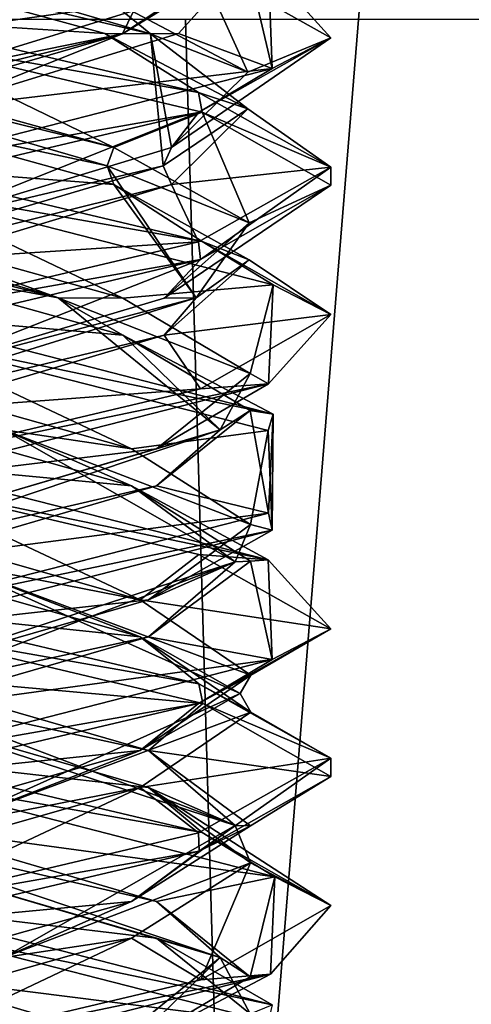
# Model space of a CAD drawing. Header units: millimetres. Extents: x -19 to 152, y -2 to 200.
# Tile 133 of 162: x 8.8 to 10.33, y 27.47 to 30.8. Entities that reach past the tile are written whole.
import ezdxf

# ---------------------------------------------------------------- set-up
doc = ezdxf.new("R2010")
doc.units = ezdxf.units.MM
doc.header["$LTSCALE"] = 65.185185
for name, color, linetype in [('164', 7, 'CONTINUOUS'), ('20', 7, 'CONTINUOUS'), ('21', 7, 'CONTINUOUS'), ('22', 7, 'CONTINUOUS'), ('32', 7, 'CONTINUOUS'), ('33', 7, 'CONTINUOUS'), ('34', 7, 'CONTINUOUS'), ('44', 7, 'CONTINUOUS'), ('45', 7, 'CONTINUOUS'), ('46', 7, 'CONTINUOUS'), ('65', 7, 'CONTINUOUS'), ('66', 7, 'CONTINUOUS'), ('67', 7, 'CONTINUOUS'), ('672', 7, 'CONTINUOUS'), ('782', 7, 'CONTINUOUS')]:
    doc.layers.add(name, color=color, linetype=linetype)

msp = doc.modelspace()

# ---------------------------------------------------------------- linework, layer by layer
at = {"layer": '164', "color": 7, "linetype": 'Continuous'}
for points in [[(8.3562, 30.8, -8.4586), (8.3562, 30.7375, -8.4586), (9.6576, 31.0718, -9.2126), (8.3562, 30.8, -8.4586)], [(9.8562, 30.7375, -9.9587), (9.4092, 30.9898, -11.0269), (9.6453, 30.9709, -10.7256), (9.8562, 30.7375, -9.9587)], [(9.8562, 30.7375, -9.9587), (9.6453, 30.9709, -10.7256), (9.6576, 30.6343, -9.2126), (9.8562, 30.7375, -9.9587)], [(8.3562, 30.7375, -11.4586), (8.3562, 30.8, -11.4586), (9.4092, 30.5523, -11.0269), (8.3562, 30.7375, -11.4586)], [(9.4209, 30.4863, -11.0152), (8.3562, 30.7375, -11.4586), (9.4092, 30.5523, -11.0269), (9.4209, 30.4863, -11.0152)], [(9.4091, 30.4852, -8.8901), (9.8562, 30.7375, -9.9587), (9.6576, 30.6343, -9.2126), (9.4091, 30.4852, -8.8901)], [(8.3562, 30.3, -8.4586), (9.4091, 30.4852, -8.8901), (9.6576, 30.6343, -9.2126), (8.3562, 30.3, -8.4586)], [(9.4209, 30.4863, -11.0152), (9.4092, 30.5523, -11.0269), (9.8562, 30.3, -9.9587), (9.4209, 30.4863, -11.0152)], [(8.3562, 30.3, -8.4586), (8.3562, 30.2375, -8.4586), (9.4091, 30.4852, -8.8901), (8.3562, 30.3, -8.4586)], [(9.8562, 30.2392, -9.9665), (9.4209, 30.4863, -11.0152), (9.8562, 30.3, -9.9587), (9.8562, 30.2392, -9.9665)], [(8.3562, 30.2375, -11.4586), (8.3562, 30.3, -11.4586), (9.4209, 30.0488, -11.0152), (8.3562, 30.2375, -11.4586)], [(9.416, 29.9872, -8.897), (9.8562, 30.3, -9.9587), (9.4091, 30.0477, -8.8901), (9.416, 29.9872, -8.897)], [(9.416, 29.9872, -8.897), (9.8562, 30.2392, -9.9665), (9.8562, 30.3, -9.9587), (9.416, 29.9872, -8.897)], [(8.3562, 30.2375, -11.4586), (9.4209, 30.0488, -11.0152), (9.6614, 29.9015, -10.6978), (8.3562, 30.2375, -11.4586)], [(8.3562, 29.8, -8.4586), (9.416, 29.9872, -8.897), (9.4091, 30.0477, -8.8901), (8.3562, 29.8, -8.4586)], [(9.4209, 30.0488, -11.0152), (9.8562, 29.8017, -9.9665), (9.6614, 29.9015, -10.6978), (9.4209, 30.0488, -11.0152)], [(8.3562, 29.8, -8.4586), (8.3562, 29.7375, -8.4586), (9.416, 29.9872, -8.897), (8.3562, 29.8, -8.4586)], [(9.8562, 29.8017, -9.9665), (9.6459, 29.5669, -9.1926), (9.6614, 29.9015, -10.6978), (9.8562, 29.8017, -9.9665)], [(8.3562, 29.7375, -11.4586), (8.3562, 29.8, -11.4586), (9.6614, 29.464, -10.6978), (8.3562, 29.7375, -11.4586)], [(9.8562, 29.8017, -9.9665), (9.416, 29.5497, -8.897), (9.6459, 29.5669, -9.1926), (9.8562, 29.8017, -9.9665)], [(9.6448, 29.4086, -10.7265), (8.3562, 29.7375, -11.4586), (9.6614, 29.464, -10.6978), (9.6448, 29.4086, -10.7265)], [(8.3562, 29.3, -8.4586), (8.3562, 29.2375, -8.4586), (9.6459, 29.5669, -9.1926), (8.3562, 29.3, -8.4586)], [(9.416, 29.5497, -8.897), (8.3562, 29.3, -8.4586), (9.6459, 29.5669, -9.1926), (9.416, 29.5497, -8.897)], [(9.6579, 29.0719, -9.2131), (9.6448, 29.4086, -10.7265), (9.6614, 29.464, -10.6978), (9.6579, 29.0719, -9.2131)], [(9.6579, 29.0719, -9.2131), (9.6614, 29.464, -10.6978), (9.6459, 29.1294, -9.1926), (9.6579, 29.0719, -9.2131)], [(8.3562, 29.2375, -11.4586), (8.3562, 29.3, -11.4586), (9.6448, 28.9711, -10.7265), (8.3562, 29.2375, -11.4586)], [(9.4096, 28.9897, -11.0265), (8.3562, 29.2375, -11.4586), (9.6448, 28.9711, -10.7265), (9.4096, 28.9897, -11.0265)], [(8.3562, 28.8, -8.4586), (9.6579, 29.0719, -9.2131), (9.6459, 29.1294, -9.1926), (8.3562, 28.8, -8.4586)], [(8.3562, 28.8, -8.4586), (8.3562, 28.7375, -8.4586), (9.6579, 29.0719, -9.2131), (8.3562, 28.8, -8.4586)], [(9.8562, 28.7376, -9.959), (9.4096, 28.9897, -11.0265), (9.6448, 28.9711, -10.7265), (9.8562, 28.7376, -9.959)], [(9.8562, 28.7376, -9.959), (9.6448, 28.9711, -10.7265), (9.658, 28.6345, -9.2133), (9.8562, 28.7376, -9.959)], [(8.3562, 28.7375, -11.4586), (8.3562, 28.8, -11.4586), (9.4097, 28.5521, -11.0264), (8.3562, 28.7375, -11.4586)], [(9.4231, 28.4856, -11.013), (8.3562, 28.7375, -11.4586), (9.4097, 28.5521, -11.0264), (9.4231, 28.4856, -11.013)], [(9.4092, 28.4852, -8.8903), (9.8562, 28.7376, -9.959), (9.658, 28.6345, -9.2133), (9.4092, 28.4852, -8.8903)], [(8.3562, 28.3, -8.4586), (9.4092, 28.4852, -8.8903), (9.658, 28.6345, -9.2133), (8.3562, 28.3, -8.4586)], [(9.4231, 28.4856, -11.013), (9.4097, 28.5521, -11.0264), (9.8562, 28.3, -9.9586), (9.4231, 28.4856, -11.013)], [(8.3562, 28.3, -8.4586), (8.3562, 28.2375, -8.4586), (9.4092, 28.4852, -8.8903), (8.3562, 28.3, -8.4586)], [(9.8562, 28.2381, -9.9615), (9.4231, 28.4856, -11.013), (9.8562, 28.3, -9.9586), (9.8562, 28.2381, -9.9615)], [(8.3562, 28.2375, -11.4586), (8.3562, 28.3, -11.4586), (9.4214, 28.0486, -11.0147), (8.3562, 28.2375, -11.4586)], [(9.4107, 27.9857, -8.8918), (9.8562, 28.3, -9.9586), (9.4087, 28.0476, -8.8898), (9.4107, 27.9857, -8.8918)], [(9.4107, 27.9857, -8.8918), (9.8562, 28.2381, -9.9615), (9.8562, 28.3, -9.9586), (9.4107, 27.9857, -8.8918)], [(8.3562, 28.2375, -11.4586), (9.4214, 28.0486, -11.0147), (9.6669, 27.8992, -10.6881), (8.3562, 28.2375, -11.4586)], [(8.3562, 27.8, -8.4586), (9.4107, 27.9857, -8.8918), (9.4087, 28.0476, -8.8898), (8.3562, 27.8, -8.4586)], [(9.4214, 28.0486, -11.0147), (9.8562, 27.8017, -9.9668), (9.6669, 27.8992, -10.6881), (9.4214, 28.0486, -11.0147)], [(8.3562, 27.8, -8.4586), (8.3562, 27.7375, -8.4586), (9.4107, 27.9857, -8.8918), (8.3562, 27.8, -8.4586)], [(9.8562, 27.8017, -9.9668), (9.6527, 27.5697, -9.2041), (9.6669, 27.8992, -10.6881), (9.8562, 27.8017, -9.9668)], [(8.3562, 27.7375, -11.4586), (8.3562, 27.8, -11.4586), (9.6584, 27.4653, -10.7031), (8.3562, 27.7375, -11.4586)], [(9.8562, 27.8017, -9.9668), (9.4165, 27.5499, -8.8975), (9.6527, 27.5697, -9.2041), (9.8562, 27.8017, -9.9668)], [(9.6449, 27.4085, -10.7262), (8.3562, 27.7375, -11.4586), (9.6584, 27.4653, -10.7031), (9.6449, 27.4085, -10.7262)], [(8.3562, 27.3, -8.4586), (8.3562, 27.2375, -8.4586), (9.6527, 27.5697, -9.2041), (8.3562, 27.3, -8.4586)], [(9.4165, 27.5499, -8.8975), (8.3562, 27.3, -8.4586), (9.6527, 27.5697, -9.2041), (9.4165, 27.5499, -8.8975)]]:
    msp.add_3dface(points, dxfattribs=at)
at = {"layer": '20', "color": 7, "linetype": 'Continuous'}
for points in [[(9.1227, 30.242, -10.9197), (8.3562, 30.3, -11.4586), (8.199, 30.4971, -11.1779), (9.1227, 30.242, -10.9197)], [(8.3562, 30.3, -11.4586), (9.1227, 30.242, -10.9197), (9.4209, 30.0488, -11.0152), (8.3562, 30.3, -11.4586)], [(9.1227, 30.242, -10.9197), (9.5799, 29.9869, -10.0766), (9.4209, 30.0488, -11.0152), (9.1227, 30.242, -10.9197)], [(9.4209, 30.0488, -11.0152), (9.5799, 29.9869, -10.0766), (9.8562, 29.8017, -9.9665), (9.4209, 30.0488, -11.0152)], [(9.5799, 29.9869, -10.0766), (9.2923, 29.7318, -9.1617), (9.8562, 29.8017, -9.9665), (9.5799, 29.9869, -10.0766)], [(9.8562, 29.8017, -9.9665), (9.2923, 29.7318, -9.1617), (9.416, 29.5497, -8.897), (9.8562, 29.8017, -9.9665)], [(9.2923, 29.7318, -9.1617), (8.435, 29.4767, -8.7317), (9.416, 29.5497, -8.897), (9.2923, 29.7318, -9.1617)], [(8.435, 29.4767, -8.7317), (8.3562, 29.3, -8.4586), (9.416, 29.5497, -8.897), (8.435, 29.4767, -8.7317)], [(9.2394, 28.2011, -10.8138), (8.3562, 28.3, -11.4586), (8.3562, 28.4563, -11.1879), (9.2394, 28.2011, -10.8138)], [(9.4214, 28.0486, -11.0147), (8.3562, 28.3, -11.4586), (9.2394, 28.2011, -10.8138), (9.4214, 28.0486, -11.0147)], [(9.8562, 27.8017, -9.9668), (9.4214, 28.0486, -11.0147), (9.2394, 28.2011, -10.8138), (9.8562, 27.8017, -9.9668)], [(9.585, 27.946, -9.9192), (9.8562, 27.8017, -9.9668), (9.2394, 28.2011, -10.8138), (9.585, 27.946, -9.9192)], [(9.1827, 27.6909, -9.0485), (9.4165, 27.5499, -8.8975), (9.585, 27.946, -9.9192), (9.1827, 27.6909, -9.0485)], [(9.4165, 27.5499, -8.8975), (9.8562, 27.8017, -9.9668), (9.585, 27.946, -9.9192), (9.4165, 27.5499, -8.8975)], [(8.2775, 27.4358, -8.7317), (8.3562, 27.3, -8.4586), (9.1827, 27.6909, -9.0485), (8.2775, 27.4358, -8.7317)], [(8.3562, 27.3, -8.4586), (9.4165, 27.5499, -8.8975), (9.1827, 27.6909, -9.0485), (8.3562, 27.3, -8.4586)]]:
    msp.add_3dface(points, dxfattribs=at)
at = {"layer": '21', "color": 7, "linetype": 'Continuous'}
for points in [[(9.1002, 30.3045, -10.8915), (8.199, 30.4971, -11.1779), (7.5611, 30.7509, -10.8483), (9.1002, 30.3045, -10.8915)], [(9.1002, 30.3045, -10.8915), (7.5611, 30.7509, -10.8483), (9.1227, 30.367, -10.9197), (9.1002, 30.3045, -10.8915)], [(9.1227, 30.367, -10.9197), (7.5611, 30.7509, -10.8483), (8.199, 30.6221, -11.1779), (9.1227, 30.367, -10.9197)], [(9.1227, 30.242, -10.9197), (8.199, 30.4971, -11.1779), (9.1002, 30.3045, -10.8915), (9.1227, 30.242, -10.9197)], [(9.5799, 30.1119, -10.0766), (9.1002, 30.3045, -10.8915), (9.1227, 30.367, -10.9197), (9.5799, 30.1119, -10.0766)], [(9.4006, 29.858, -9.3814), (9.1227, 30.242, -10.9197), (9.1002, 30.3045, -10.8915), (9.4006, 29.858, -9.3814)], [(9.4006, 29.858, -9.3814), (9.1002, 30.3045, -10.8915), (9.5799, 30.1119, -10.0766), (9.4006, 29.858, -9.3814)], [(9.5799, 29.9869, -10.0766), (9.1227, 30.242, -10.9197), (9.4006, 29.858, -9.3814), (9.5799, 29.9869, -10.0766)], [(9.2923, 29.8568, -9.1617), (9.4006, 29.858, -9.3814), (9.5799, 30.1119, -10.0766), (9.2923, 29.8568, -9.1617)], [(9.2923, 29.7318, -9.1617), (9.5799, 29.9869, -10.0766), (9.4006, 29.858, -9.3814), (9.2923, 29.7318, -9.1617)], [(7.9621, 29.4116, -8.8323), (9.2923, 29.7318, -9.1617), (9.4006, 29.858, -9.3814), (7.9621, 29.4116, -8.8323)], [(7.9621, 29.4116, -8.8323), (9.4006, 29.858, -9.3814), (8.435, 29.6017, -8.7317), (7.9621, 29.4116, -8.8323)], [(8.435, 29.6017, -8.7317), (9.4006, 29.858, -9.3814), (9.2923, 29.8568, -9.1617), (8.435, 29.6017, -8.7317)], [(8.435, 29.4767, -8.7317), (9.2923, 29.7318, -9.1617), (7.9621, 29.4116, -8.8323), (8.435, 29.4767, -8.7317)], [(9.2394, 28.3261, -10.8138), (8.3562, 28.5188, -11.1519), (8.3562, 28.5813, -11.1879), (9.2394, 28.3261, -10.8138)], [(9.5327, 28.0723, -10.1585), (8.3562, 28.4563, -11.1879), (8.3562, 28.5188, -11.1519), (9.5327, 28.0723, -10.1585)], [(9.5327, 28.0723, -10.1585), (8.3562, 28.5188, -11.1519), (9.2394, 28.3261, -10.8138), (9.5327, 28.0723, -10.1585)], [(9.2394, 28.2011, -10.8138), (8.3562, 28.4563, -11.1879), (9.5327, 28.0723, -10.1585), (9.2394, 28.2011, -10.8138)], [(9.585, 28.071, -9.9192), (9.5327, 28.0723, -10.1585), (9.2394, 28.3261, -10.8138), (9.585, 28.071, -9.9192)], [(9.585, 27.946, -9.9192), (9.2394, 28.2011, -10.8138), (9.5327, 28.0723, -10.1585), (9.585, 27.946, -9.9192)], [(8.7504, 27.6259, -8.8323), (9.585, 27.946, -9.9192), (9.5327, 28.0723, -10.1585), (8.7504, 27.6259, -8.8323)], [(8.7504, 27.6259, -8.8323), (9.5327, 28.0723, -10.1585), (9.1827, 27.8159, -9.0485), (8.7504, 27.6259, -8.8323)], [(9.1827, 27.8159, -9.0485), (9.5327, 28.0723, -10.1585), (9.585, 28.071, -9.9192), (9.1827, 27.8159, -9.0485)], [(9.1827, 27.6909, -9.0485), (9.585, 27.946, -9.9192), (8.7504, 27.6259, -8.8323), (9.1827, 27.6909, -9.0485)], [(8.2775, 27.5608, -8.7317), (8.7504, 27.6259, -8.8323), (9.1827, 27.8159, -9.0485), (8.2775, 27.5608, -8.7317)], [(8.2775, 27.4358, -8.7317), (9.1827, 27.6909, -9.0485), (8.7504, 27.6259, -8.8323), (8.2775, 27.4358, -8.7317)]]:
    msp.add_3dface(points, dxfattribs=at)
at = {"layer": '22', "color": 7, "linetype": 'Continuous'}
for points in [[(8.3562, 30.7375, -11.4586), (9.1227, 30.367, -10.9197), (8.199, 30.6221, -11.1779), (8.3562, 30.7375, -11.4586)], [(9.1227, 30.367, -10.9197), (8.3562, 30.7375, -11.4586), (9.4209, 30.4863, -11.0152), (9.1227, 30.367, -10.9197)], [(9.5799, 30.1119, -10.0766), (9.1227, 30.367, -10.9197), (9.4209, 30.4863, -11.0152), (9.5799, 30.1119, -10.0766)], [(9.8562, 30.2392, -9.9665), (9.5799, 30.1119, -10.0766), (9.4209, 30.4863, -11.0152), (9.8562, 30.2392, -9.9665)], [(9.2923, 29.8568, -9.1617), (9.5799, 30.1119, -10.0766), (9.8562, 30.2392, -9.9665), (9.2923, 29.8568, -9.1617)], [(9.416, 29.9872, -8.897), (9.2923, 29.8568, -9.1617), (9.8562, 30.2392, -9.9665), (9.416, 29.9872, -8.897)], [(8.3562, 29.7375, -8.4586), (8.435, 29.6017, -8.7317), (9.416, 29.9872, -8.897), (8.3562, 29.7375, -8.4586)], [(8.435, 29.6017, -8.7317), (9.2923, 29.8568, -9.1617), (9.416, 29.9872, -8.897), (8.435, 29.6017, -8.7317)], [(8.3562, 28.5813, -11.1879), (8.3562, 28.7375, -11.4586), (9.4231, 28.4856, -11.013), (8.3562, 28.5813, -11.1879)], [(9.2394, 28.3261, -10.8138), (8.3562, 28.5813, -11.1879), (9.4231, 28.4856, -11.013), (9.2394, 28.3261, -10.8138)], [(9.8562, 28.2381, -9.9615), (9.2394, 28.3261, -10.8138), (9.4231, 28.4856, -11.013), (9.8562, 28.2381, -9.9615)], [(9.585, 28.071, -9.9192), (9.2394, 28.3261, -10.8138), (9.8562, 28.2381, -9.9615), (9.585, 28.071, -9.9192)], [(9.4107, 27.9857, -8.8918), (9.585, 28.071, -9.9192), (9.8562, 28.2381, -9.9615), (9.4107, 27.9857, -8.8918)], [(9.1827, 27.8159, -9.0485), (9.585, 28.071, -9.9192), (9.4107, 27.9857, -8.8918), (9.1827, 27.8159, -9.0485)], [(8.3562, 27.7375, -8.4586), (9.1827, 27.8159, -9.0485), (9.4107, 27.9857, -8.8918), (8.3562, 27.7375, -8.4586)], [(8.3562, 27.7375, -8.4586), (8.2775, 27.5608, -8.7317), (9.1827, 27.8159, -9.0485), (8.3562, 27.7375, -8.4586)]]:
    msp.add_3dface(points, dxfattribs=at)
at = {"layer": '32', "color": 7, "linetype": 'Continuous'}
for points in [[(9.0915, 30.7522, -10.9438), (8.3562, 30.8, -11.4586), (8.16, 31.0073, -11.1722), (9.0915, 30.7522, -10.9438)], [(8.3562, 30.8, -11.4586), (9.0915, 30.7522, -10.9438), (9.4092, 30.5523, -11.0269), (8.3562, 30.8, -11.4586)], [(9.0915, 30.7522, -10.9438), (9.5755, 30.4971, -10.1158), (9.4092, 30.5523, -11.0269), (9.0915, 30.7522, -10.9438)], [(9.4092, 30.5523, -11.0269), (9.5755, 30.4971, -10.1158), (9.8562, 30.3, -9.9587), (9.4092, 30.5523, -11.0269)], [(9.5755, 30.4971, -10.1158), (9.3174, 30.242, -9.1921), (9.8562, 30.3, -9.9587), (9.5755, 30.4971, -10.1158)], [(9.8562, 30.3, -9.9587), (9.3174, 30.242, -9.1921), (9.4091, 30.0477, -8.8901), (9.8562, 30.3, -9.9587)], [(9.3174, 30.242, -9.1921), (8.4743, 29.9869, -8.7349), (9.4091, 30.0477, -8.8901), (9.3174, 30.242, -9.1921)], [(8.4743, 29.9869, -8.7349), (8.3562, 29.8, -8.4586), (9.4091, 30.0477, -8.8901), (8.4743, 29.9869, -8.7349)], [(9.2115, 28.7114, -10.8417), (8.3562, 28.8, -11.4586), (8.3168, 28.9665, -11.1873), (9.2115, 28.7114, -10.8417)], [(8.3562, 28.8, -11.4586), (9.2115, 28.7114, -10.8417), (9.4097, 28.5521, -11.0264), (8.3562, 28.8, -11.4586)], [(9.2115, 28.7114, -10.8417), (9.5856, 28.4563, -9.9586), (9.4097, 28.5521, -11.0264), (9.2115, 28.7114, -10.8417)], [(9.4097, 28.5521, -11.0264), (9.5856, 28.4563, -9.9586), (9.8562, 28.3, -9.9586), (9.4097, 28.5521, -11.0264)], [(9.5856, 28.4563, -9.9586), (9.2115, 28.2011, -9.0755), (9.8562, 28.3, -9.9586), (9.5856, 28.4563, -9.9586)], [(9.8562, 28.3, -9.9586), (9.2115, 28.2011, -9.0755), (9.4087, 28.0476, -8.8898), (9.8562, 28.3, -9.9586)], [(8.3168, 27.946, -8.7298), (8.3562, 27.8, -8.4586), (9.2115, 28.2011, -9.0755), (8.3168, 27.946, -8.7298)], [(9.2115, 28.2011, -9.0755), (8.3562, 27.8, -8.4586), (9.4087, 28.0476, -8.8898), (9.2115, 28.2011, -9.0755)]]:
    msp.add_3dface(points, dxfattribs=at)
at = {"layer": '33', "color": 7, "linetype": 'Continuous'}
for points in [[(9.246, 30.7509, -10.7537), (8.16, 31.0073, -11.1722), (7.7214, 31.1973, -10.969), (9.246, 30.7509, -10.7537)], [(9.246, 30.7509, -10.7537), (7.7214, 31.1973, -10.969), (9.0915, 30.8772, -10.9438), (9.246, 30.7509, -10.7537)], [(9.0915, 30.7522, -10.9438), (8.16, 31.0073, -11.1722), (9.246, 30.7509, -10.7537), (9.0915, 30.7522, -10.9438)], [(9.5755, 30.6221, -10.1158), (9.246, 30.7509, -10.7537), (9.0915, 30.8772, -10.9438), (9.5755, 30.6221, -10.1158)], [(9.5755, 30.4971, -10.1158), (9.0915, 30.7522, -10.9438), (9.246, 30.7509, -10.7537), (9.5755, 30.4971, -10.1158)], [(9.2892, 30.3045, -9.2146), (9.5755, 30.4971, -10.1158), (9.246, 30.7509, -10.7537), (9.2892, 30.3045, -9.2146)], [(9.2892, 30.3045, -9.2146), (9.246, 30.7509, -10.7537), (9.3174, 30.367, -9.1921), (9.2892, 30.3045, -9.2146)], [(9.3174, 30.367, -9.1921), (9.246, 30.7509, -10.7537), (9.5755, 30.6221, -10.1158), (9.3174, 30.367, -9.1921)], [(9.3174, 30.242, -9.1921), (9.5755, 30.4971, -10.1158), (9.2892, 30.3045, -9.2146), (9.3174, 30.242, -9.1921)], [(8.4743, 30.1119, -8.7349), (9.2892, 30.3045, -9.2146), (9.3174, 30.367, -9.1921), (8.4743, 30.1119, -8.7349)], [(7.779, 29.858, -8.9142), (9.3174, 30.242, -9.1921), (9.2892, 30.3045, -9.2146), (7.779, 29.858, -8.9142)], [(7.779, 29.858, -8.9142), (9.2892, 30.3045, -9.2146), (8.4743, 30.1119, -8.7349), (7.779, 29.858, -8.9142)], [(8.4743, 29.9869, -8.7349), (9.3174, 30.242, -9.1921), (7.779, 29.858, -8.9142), (8.4743, 29.9869, -8.7349)], [(9.2115, 28.8364, -10.8417), (8.5561, 28.9652, -11.135), (8.3168, 29.0915, -11.1873), (9.2115, 28.8364, -10.8417)], [(9.2115, 28.7114, -10.8417), (8.3168, 28.9665, -11.1873), (8.5561, 28.9652, -11.135), (9.2115, 28.7114, -10.8417)], [(9.5495, 28.5188, -9.9586), (9.2115, 28.7114, -10.8417), (8.5561, 28.9652, -11.135), (9.5495, 28.5188, -9.9586)], [(9.5495, 28.5188, -9.9586), (8.5561, 28.9652, -11.135), (9.5856, 28.5813, -9.9586), (9.5495, 28.5188, -9.9586)], [(9.5856, 28.5813, -9.9586), (8.5561, 28.9652, -11.135), (9.2115, 28.8364, -10.8417), (9.5856, 28.5813, -9.9586)], [(9.5856, 28.4563, -9.9586), (9.2115, 28.7114, -10.8417), (9.5495, 28.5188, -9.9586), (9.5856, 28.4563, -9.9586)], [(9.2115, 28.3261, -9.0755), (9.5495, 28.5188, -9.9586), (9.5856, 28.5813, -9.9586), (9.2115, 28.3261, -9.0755)], [(8.5561, 28.0723, -8.7822), (9.5856, 28.4563, -9.9586), (9.5495, 28.5188, -9.9586), (8.5561, 28.0723, -8.7822)], [(8.5561, 28.0723, -8.7822), (9.5495, 28.5188, -9.9586), (9.2115, 28.3261, -9.0755), (8.5561, 28.0723, -8.7822)], [(9.2115, 28.2011, -9.0755), (9.5856, 28.4563, -9.9586), (8.5561, 28.0723, -8.7822), (9.2115, 28.2011, -9.0755)], [(8.3168, 28.071, -8.7298), (8.5561, 28.0723, -8.7822), (9.2115, 28.3261, -9.0755), (8.3168, 28.071, -8.7298)], [(8.3168, 27.946, -8.7298), (9.2115, 28.2011, -9.0755), (8.5561, 28.0723, -8.7822), (8.3168, 27.946, -8.7298)]]:
    msp.add_3dface(points, dxfattribs=at)
at = {"layer": '34', "color": 7, "linetype": 'Continuous'}
for points in [[(9.5755, 30.6221, -10.1158), (9.0915, 30.8772, -10.9438), (9.4092, 30.9898, -11.0269), (9.5755, 30.6221, -10.1158)], [(9.8562, 30.7375, -9.9587), (9.5755, 30.6221, -10.1158), (9.4092, 30.9898, -11.0269), (9.8562, 30.7375, -9.9587)], [(9.3174, 30.367, -9.1921), (9.5755, 30.6221, -10.1158), (9.8562, 30.7375, -9.9587), (9.3174, 30.367, -9.1921)], [(9.4091, 30.4852, -8.8901), (9.3174, 30.367, -9.1921), (9.8562, 30.7375, -9.9587), (9.4091, 30.4852, -8.8901)], [(8.3562, 30.2375, -8.4586), (8.4743, 30.1119, -8.7349), (9.4091, 30.4852, -8.8901), (8.3562, 30.2375, -8.4586)], [(8.4743, 30.1119, -8.7349), (9.3174, 30.367, -9.1921), (9.4091, 30.4852, -8.8901), (8.4743, 30.1119, -8.7349)], [(8.3562, 29.2375, -11.4586), (9.2115, 28.8364, -10.8417), (8.3168, 29.0915, -11.1873), (8.3562, 29.2375, -11.4586)], [(9.2115, 28.8364, -10.8417), (8.3562, 29.2375, -11.4586), (9.4096, 28.9897, -11.0265), (9.2115, 28.8364, -10.8417)], [(9.8562, 28.7376, -9.959), (9.2115, 28.8364, -10.8417), (9.4096, 28.9897, -11.0265), (9.8562, 28.7376, -9.959)], [(9.5856, 28.5813, -9.9586), (9.2115, 28.8364, -10.8417), (9.8562, 28.7376, -9.959), (9.5856, 28.5813, -9.9586)], [(9.4092, 28.4852, -8.8903), (9.5856, 28.5813, -9.9586), (9.8562, 28.7376, -9.959), (9.4092, 28.4852, -8.8903)], [(9.2115, 28.3261, -9.0755), (9.5856, 28.5813, -9.9586), (9.4092, 28.4852, -8.8903), (9.2115, 28.3261, -9.0755)], [(8.3562, 28.2375, -8.4586), (9.2115, 28.3261, -9.0755), (9.4092, 28.4852, -8.8903), (8.3562, 28.2375, -8.4586)], [(8.3562, 28.2375, -8.4586), (8.3168, 28.071, -8.7298), (9.2115, 28.3261, -9.0755), (8.3562, 28.2375, -8.4586)]]:
    msp.add_3dface(points, dxfattribs=at)
at = {"layer": '44', "color": 7, "linetype": 'Continuous'}
for points in [[(9.3415, 30.7522, -9.2233), (9.6576, 30.6343, -9.2126), (9.5698, 31.0073, -10.1548), (9.3415, 30.7522, -9.2233)], [(9.6576, 30.6343, -9.2126), (9.6453, 30.9709, -10.7256), (9.5698, 31.0073, -10.1548), (9.6576, 30.6343, -9.2126)], [(8.5134, 30.4971, -8.7393), (9.6576, 30.6343, -9.2126), (9.3415, 30.7522, -9.2233), (8.5134, 30.4971, -8.7393)], [(8.3562, 30.3, -8.4586), (9.6576, 30.6343, -9.2126), (8.5134, 30.4971, -8.7393), (8.3562, 30.3, -8.4586)], [(9.1827, 29.2216, -10.8687), (8.3562, 29.3, -11.4586), (8.2775, 29.4767, -11.1854), (9.1827, 29.2216, -10.8687)], [(9.6448, 28.9711, -10.7265), (8.3562, 29.3, -11.4586), (9.1827, 29.2216, -10.8687), (9.6448, 28.9711, -10.7265)], [(9.585, 28.9665, -9.998), (9.6448, 28.9711, -10.7265), (9.1827, 29.2216, -10.8687), (9.585, 28.9665, -9.998)], [(9.2394, 28.7114, -9.1033), (9.658, 28.6345, -9.2133), (9.585, 28.9665, -9.998), (9.2394, 28.7114, -9.1033)], [(9.658, 28.6345, -9.2133), (9.6448, 28.9711, -10.7265), (9.585, 28.9665, -9.998), (9.658, 28.6345, -9.2133)], [(8.3562, 28.4563, -8.7292), (9.658, 28.6345, -9.2133), (9.2394, 28.7114, -9.1033), (8.3562, 28.4563, -8.7292)], [(8.3562, 28.3, -8.4586), (9.658, 28.6345, -9.2133), (8.3562, 28.4563, -8.7292), (8.3562, 28.3, -8.4586)]]:
    msp.add_3dface(points, dxfattribs=at)
at = {"layer": '45', "color": 7, "linetype": 'Continuous'}
for points in [[(9.1514, 30.7509, -9.0688), (9.5698, 31.0073, -10.1548), (9.3666, 31.1973, -10.5934), (9.1514, 30.7509, -9.0688)], [(9.1514, 30.7509, -9.0688), (9.3666, 31.1973, -10.5934), (9.3415, 30.8772, -9.2233), (9.1514, 30.7509, -9.0688)], [(9.3415, 30.7522, -9.2233), (9.5698, 31.0073, -10.1548), (9.1514, 30.7509, -9.0688), (9.3415, 30.7522, -9.2233)], [(8.5134, 30.6221, -8.7393), (9.1514, 30.7509, -9.0688), (9.3415, 30.8772, -9.2233), (8.5134, 30.6221, -8.7393)], [(8.5134, 30.4971, -8.7393), (9.3415, 30.7522, -9.2233), (9.1514, 30.7509, -9.0688), (8.5134, 30.4971, -8.7393)], [(7.6122, 30.3045, -9.0256), (9.1514, 30.7509, -9.0688), (7.5897, 30.367, -8.9974), (7.6122, 30.3045, -9.0256)], [(7.5897, 30.367, -8.9974), (9.1514, 30.7509, -9.0688), (8.5134, 30.6221, -8.7393), (7.5897, 30.367, -8.9974)], [(7.6122, 30.3045, -9.0256), (8.5134, 30.4971, -8.7393), (9.1514, 30.7509, -9.0688), (7.6122, 30.3045, -9.0256)], [(9.1827, 29.3466, -10.8687), (8.7504, 29.4116, -11.0849), (8.2775, 29.6017, -11.1854), (9.1827, 29.3466, -10.8687)], [(9.1827, 29.2216, -10.8687), (8.2775, 29.4767, -11.1854), (8.7504, 29.4116, -11.0849), (9.1827, 29.2216, -10.8687)], [(9.5327, 28.9652, -9.7587), (9.1827, 29.2216, -10.8687), (8.7504, 29.4116, -11.0849), (9.5327, 28.9652, -9.7587)], [(9.5327, 28.9652, -9.7587), (8.7504, 29.4116, -11.0849), (9.585, 29.0915, -9.998), (9.5327, 28.9652, -9.7587)], [(9.585, 29.0915, -9.998), (8.7504, 29.4116, -11.0849), (9.1827, 29.3466, -10.8687), (9.585, 29.0915, -9.998)], [(9.585, 28.9665, -9.998), (9.1827, 29.2216, -10.8687), (9.5327, 28.9652, -9.7587), (9.585, 28.9665, -9.998)], [(9.2394, 28.8364, -9.1033), (9.5327, 28.9652, -9.7587), (9.585, 29.0915, -9.998), (9.2394, 28.8364, -9.1033)], [(8.3562, 28.5188, -8.7653), (9.2394, 28.7114, -9.1033), (9.5327, 28.9652, -9.7587), (8.3562, 28.5188, -8.7653)], [(8.3562, 28.5188, -8.7653), (9.5327, 28.9652, -9.7587), (8.3562, 28.5813, -8.7292), (8.3562, 28.5188, -8.7653)], [(8.3562, 28.5813, -8.7292), (9.5327, 28.9652, -9.7587), (9.2394, 28.8364, -9.1033), (8.3562, 28.5813, -8.7292)], [(9.2394, 28.7114, -9.1033), (9.585, 28.9665, -9.998), (9.5327, 28.9652, -9.7587), (9.2394, 28.7114, -9.1033)], [(8.3562, 28.4563, -8.7292), (9.2394, 28.7114, -9.1033), (8.3562, 28.5188, -8.7653), (8.3562, 28.4563, -8.7292)], [(9.4006, 27.1795, -10.5358), (8.435, 27.4358, -11.1854), (7.9621, 27.6259, -11.0849), (9.4006, 27.1795, -10.5358)], [(9.4006, 27.1795, -10.5358), (7.9621, 27.6259, -11.0849), (9.2923, 27.3057, -10.7555), (9.4006, 27.1795, -10.5358)], [(9.2923, 27.3057, -10.7555), (7.9621, 27.6259, -11.0849), (8.435, 27.5608, -11.1854), (9.2923, 27.3057, -10.7555)]]:
    msp.add_3dface(points, dxfattribs=at)
at = {"layer": '46', "color": 7, "linetype": 'Continuous'}
for points in [[(8.3562, 30.7375, -8.4586), (9.3415, 30.8772, -9.2233), (9.6576, 31.0718, -9.2126), (8.3562, 30.7375, -8.4586)], [(8.3562, 30.7375, -8.4586), (8.5134, 30.6221, -8.7393), (9.3415, 30.8772, -9.2233), (8.3562, 30.7375, -8.4586)], [(8.3562, 29.7375, -11.4586), (9.1827, 29.3466, -10.8687), (8.2775, 29.6017, -11.1854), (8.3562, 29.7375, -11.4586)], [(9.1827, 29.3466, -10.8687), (8.3562, 29.7375, -11.4586), (9.6448, 29.4086, -10.7265), (9.1827, 29.3466, -10.8687)], [(9.585, 29.0915, -9.998), (9.1827, 29.3466, -10.8687), (9.6448, 29.4086, -10.7265), (9.585, 29.0915, -9.998)], [(9.6579, 29.0719, -9.2131), (9.585, 29.0915, -9.998), (9.6448, 29.4086, -10.7265), (9.6579, 29.0719, -9.2131)], [(9.2394, 28.8364, -9.1033), (9.585, 29.0915, -9.998), (9.6579, 29.0719, -9.2131), (9.2394, 28.8364, -9.1033)], [(8.3562, 28.7375, -8.4586), (9.2394, 28.8364, -9.1033), (9.6579, 29.0719, -9.2131), (8.3562, 28.7375, -8.4586)], [(8.3562, 28.7375, -8.4586), (8.3562, 28.5813, -8.7292), (9.2394, 28.8364, -9.1033), (8.3562, 28.7375, -8.4586)], [(8.435, 27.5608, -11.1854), (8.3562, 27.7375, -11.4586), (9.6449, 27.4085, -10.7262), (8.435, 27.5608, -11.1854)], [(9.2923, 27.3057, -10.7555), (8.435, 27.5608, -11.1854), (9.6449, 27.4085, -10.7262), (9.2923, 27.3057, -10.7555)]]:
    msp.add_3dface(points, dxfattribs=at)
at = {"layer": '65', "color": 7, "linetype": 'Continuous'}
for points in [[(9.1531, 29.7318, -10.8947), (8.3562, 29.8, -11.4586), (8.2382, 29.9869, -11.1823), (9.1531, 29.7318, -10.8947)], [(8.3562, 29.8, -11.4586), (9.1531, 29.7318, -10.8947), (9.6614, 29.464, -10.6978), (8.3562, 29.8, -11.4586)], [(9.1531, 29.7318, -10.8947), (9.5831, 29.4767, -10.0373), (9.6614, 29.464, -10.6978), (9.1531, 29.7318, -10.8947)], [(9.5831, 29.4767, -10.0373), (9.2663, 29.2216, -9.1321), (9.6459, 29.1294, -9.1926), (9.5831, 29.4767, -10.0373)], [(9.6614, 29.464, -10.6978), (9.5831, 29.4767, -10.0373), (9.6459, 29.1294, -9.1926), (9.6614, 29.464, -10.6978)], [(9.2663, 29.2216, -9.1321), (8.3956, 28.9665, -8.7298), (9.6459, 29.1294, -9.1926), (9.2663, 29.2216, -9.1321)], [(8.3956, 28.9665, -8.7298), (8.3562, 28.8, -8.4586), (9.6459, 29.1294, -9.1926), (8.3956, 28.9665, -8.7298)], [(9.2663, 27.6909, -10.7851), (8.3562, 27.8, -11.4586), (8.3956, 27.946, -11.1873), (9.2663, 27.6909, -10.7851)], [(8.3562, 27.8, -11.4586), (9.2663, 27.6909, -10.7851), (9.6584, 27.4653, -10.7031), (8.3562, 27.8, -11.4586)], [(9.2663, 27.6909, -10.7851), (9.5831, 27.4358, -9.8798), (9.6584, 27.4653, -10.7031), (9.2663, 27.6909, -10.7851)]]:
    msp.add_3dface(points, dxfattribs=at)
at = {"layer": '66', "color": 7, "linetype": 'Continuous'}
for points in [[(7.4665, 30.7509, -9.1634), (8.5524, 31.0073, -8.745), (8.9911, 31.1973, -8.9482), (7.4665, 30.7509, -9.1634)], [(7.4665, 30.7509, -9.1634), (8.9911, 31.1973, -8.9482), (7.6209, 30.8772, -8.9733), (7.4665, 30.7509, -9.1634)], [(8.9335, 29.858, -11.003), (7.3951, 30.242, -10.7251), (7.4233, 30.3045, -10.7026), (8.9335, 29.858, -11.003)], [(8.9335, 29.858, -11.003), (7.4233, 30.3045, -10.7026), (8.2382, 30.1119, -11.1823), (8.9335, 29.858, -11.003)], [(8.2382, 29.9869, -11.1823), (7.3951, 30.242, -10.7251), (8.9335, 29.858, -11.003), (8.2382, 29.9869, -11.1823)], [(9.1531, 29.8568, -10.8947), (8.9335, 29.858, -11.003), (8.2382, 30.1119, -11.1823), (9.1531, 29.8568, -10.8947)], [(9.1531, 29.7318, -10.8947), (8.2382, 29.9869, -11.1823), (8.9335, 29.858, -11.003), (9.1531, 29.7318, -10.8947)], [(9.4826, 29.4116, -9.5645), (9.1531, 29.7318, -10.8947), (8.9335, 29.858, -11.003), (9.4826, 29.4116, -9.5645)], [(9.4826, 29.4116, -9.5645), (8.9335, 29.858, -11.003), (9.5831, 29.6017, -10.0373), (9.4826, 29.4116, -9.5645)], [(9.5831, 29.6017, -10.0373), (8.9335, 29.858, -11.003), (9.1531, 29.8568, -10.8947), (9.5831, 29.6017, -10.0373)], [(9.5831, 29.4767, -10.0373), (9.1531, 29.7318, -10.8947), (9.4826, 29.4116, -9.5645), (9.5831, 29.4767, -10.0373)], [(9.2663, 29.3466, -9.1321), (9.4826, 29.4116, -9.5645), (9.5831, 29.6017, -10.0373), (9.2663, 29.3466, -9.1321)], [(9.2663, 29.2216, -9.1321), (9.5831, 29.4767, -10.0373), (9.4826, 29.4116, -9.5645), (9.2663, 29.2216, -9.1321)], [(8.1564, 28.9652, -8.7822), (9.2663, 29.2216, -9.1321), (9.4826, 29.4116, -9.5645), (8.1564, 28.9652, -8.7822)], [(8.1564, 28.9652, -8.7822), (9.4826, 29.4116, -9.5645), (8.3956, 29.0915, -8.7298), (8.1564, 28.9652, -8.7822)], [(8.3956, 29.0915, -8.7298), (9.4826, 29.4116, -9.5645), (9.2663, 29.3466, -9.1321), (8.3956, 29.0915, -8.7298)], [(8.3956, 28.9665, -8.7298), (9.2663, 29.2216, -9.1321), (8.1564, 28.9652, -8.7822), (8.3956, 28.9665, -8.7298)], [(9.4826, 27.6259, -10.3527), (8.3956, 27.946, -11.1873), (8.1564, 28.0723, -11.135), (9.4826, 27.6259, -10.3527)], [(9.4826, 27.6259, -10.3527), (8.1564, 28.0723, -11.135), (9.2663, 27.8159, -10.7851), (9.4826, 27.6259, -10.3527)], [(9.2663, 27.8159, -10.7851), (8.1564, 28.0723, -11.135), (8.3956, 28.071, -11.1873), (9.2663, 27.8159, -10.7851)], [(9.2663, 27.6909, -10.7851), (8.3956, 27.946, -11.1873), (9.4826, 27.6259, -10.3527), (9.2663, 27.6909, -10.7851)], [(9.5831, 27.5608, -9.8798), (9.4826, 27.6259, -10.3527), (9.2663, 27.8159, -10.7851), (9.5831, 27.5608, -9.8798)], [(9.5831, 27.4358, -9.8798), (9.2663, 27.6909, -10.7851), (9.4826, 27.6259, -10.3527), (9.5831, 27.4358, -9.8798)], [(8.9335, 27.1795, -8.9142), (9.5831, 27.4358, -9.8798), (9.4826, 27.6259, -10.3527), (8.9335, 27.1795, -8.9142)], [(8.9335, 27.1795, -8.9142), (9.4826, 27.6259, -10.3527), (9.1531, 27.3057, -9.0225), (8.9335, 27.1795, -8.9142)], [(9.1531, 27.3057, -9.0225), (9.4826, 27.6259, -10.3527), (9.5831, 27.5608, -9.8798), (9.1531, 27.3057, -9.0225)]]:
    msp.add_3dface(points, dxfattribs=at)
at = {"layer": '67', "color": 7, "linetype": 'Continuous'}
for points in [[(8.3562, 30.2375, -11.4586), (9.1531, 29.8568, -10.8947), (8.2382, 30.1119, -11.1823), (8.3562, 30.2375, -11.4586)], [(9.1531, 29.8568, -10.8947), (8.3562, 30.2375, -11.4586), (9.6614, 29.9015, -10.6978), (9.1531, 29.8568, -10.8947)], [(9.5831, 29.6017, -10.0373), (9.1531, 29.8568, -10.8947), (9.6614, 29.9015, -10.6978), (9.5831, 29.6017, -10.0373)], [(9.6459, 29.5669, -9.1926), (9.5831, 29.6017, -10.0373), (9.6614, 29.9015, -10.6978), (9.6459, 29.5669, -9.1926)], [(9.2663, 29.3466, -9.1321), (9.5831, 29.6017, -10.0373), (9.6459, 29.5669, -9.1926), (9.2663, 29.3466, -9.1321)], [(8.3562, 29.2375, -8.4586), (9.2663, 29.3466, -9.1321), (9.6459, 29.5669, -9.1926), (8.3562, 29.2375, -8.4586)], [(8.3562, 29.2375, -8.4586), (8.3956, 29.0915, -8.7298), (9.2663, 29.3466, -9.1321), (8.3562, 29.2375, -8.4586)], [(8.3956, 28.071, -11.1873), (8.3562, 28.2375, -11.4586), (9.6669, 27.8992, -10.6881), (8.3956, 28.071, -11.1873)], [(9.2663, 27.8159, -10.7851), (8.3956, 28.071, -11.1873), (9.6669, 27.8992, -10.6881), (9.2663, 27.8159, -10.7851)], [(9.5831, 27.5608, -9.8798), (9.2663, 27.8159, -10.7851), (9.6669, 27.8992, -10.6881), (9.5831, 27.5608, -9.8798)], [(9.6527, 27.5697, -9.2041), (9.5831, 27.5608, -9.8798), (9.6669, 27.8992, -10.6881), (9.6527, 27.5697, -9.2041)], [(8.3562, 27.2375, -8.4586), (9.1531, 27.3057, -9.0225), (9.6527, 27.5697, -9.2041), (8.3562, 27.2375, -8.4586)], [(9.1531, 27.3057, -9.0225), (9.5831, 27.5608, -9.8798), (9.6527, 27.5697, -9.2041), (9.1531, 27.3057, -9.0225)]]:
    msp.add_3dface(points, dxfattribs=at)
at = {"layer": '672', "color": 7, "linetype": 'Continuous'}
for points in [[(0, 1, 17.4), (10.2267, 1, 14.0774), (0, 30.8, 17.4), (0, 1, 17.4)], [(0, 30.8, 17.4), (10.2267, 1, 14.0774), (9.365, 30.8, 14.6648), (0, 30.8, 17.4)], [(9.365, 30.8, 14.6648), (10.2267, 1, 14.0774), (15.7858, 30.8, 7.3191), (9.365, 30.8, 14.6648)], [(10.2267, 1, 14.0774), (16.5481, 1, 5.3773), (15.7858, 30.8, 7.3191), (10.2267, 1, 14.0774)]]:
    msp.add_3dface(points, dxfattribs=at)
at = {"layer": '782', "color": 7, "linetype": 'Continuous'}
for points in [[(10.437, 4.8, -8.085), (7.838, 4.8, -7.207), (10.437, 36.8, -8.085), (10.437, 4.8, -8.085)], [(7.838, 4.8, -7.207), (7.838, 36.8, -7.207), (10.437, 36.8, -8.085), (7.838, 4.8, -7.207)]]:
    msp.add_3dface(points, dxfattribs=at)

doc.saveas('drawing.dxf')
